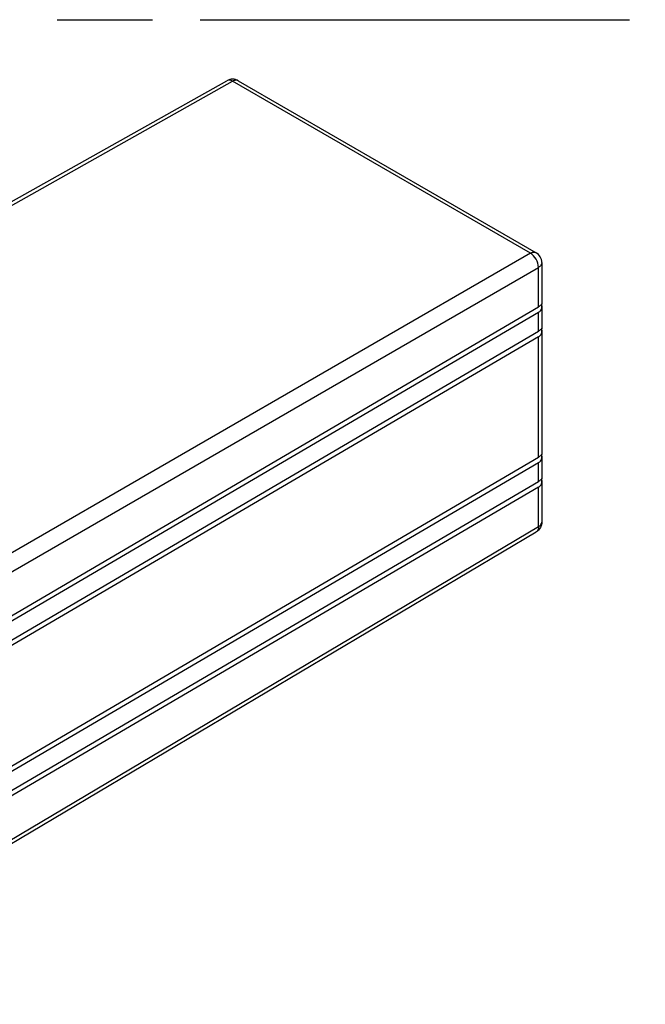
# Model space of a CAD drawing. Header units: millimetres. Extents: x 0 to 210, y 0 to 297.
# Tile 10 of 12: x 124 to 137, y 238 to 258. Entities that reach past the tile are written whole.
import ezdxf

# ---------------------------------------------------------------- set-up
doc = ezdxf.new("R2010")
doc.units = ezdxf.units.MM
doc.header["$LTSCALE"] = 19.36
doc.linetypes.add('PHANTOM', pattern=[0.8, 0.45, -0.05, 0.1, -0.05, 0.1, -0.05])
doc.layers.get('0').update_dxf_attribs({"linetype": 'CONTINUOUS'})
doc.layers.add('DEFAULT_3', color=7, linetype='PHANTOM')

msp = doc.modelspace()

# ---------------------------------------------------------------- linework, layer by layer
at = {"color": 7, "linetype": 'Continuous'}
for p, q in [((111.743, 247.256), (128.109, 256.443)), ((128.34, 256.442), (134.382, 252.954)), ((134.499, 252.752), (134.499, 251.909)), ((118.856, 242.736), (134.431, 251.855)), ((134.499, 251.877), (134.499, 251.909)), ((134.499, 251.877), (134.499, 251.413)), ((134.431, 251.741), (118.856, 242.622)), ((118.856, 242.241), (134.431, 251.36)), ((134.431, 251.246), (118.856, 242.127)), ((134.499, 251.382), (134.499, 251.413)), ((134.499, 251.382), (134.499, 248.86)), ((134.499, 248.829), (134.499, 248.86)), ((118.856, 239.688), (134.431, 248.807)), ((134.431, 248.693), (118.856, 239.574)), ((134.499, 248.829), (134.499, 248.365)), ((118.856, 239.193), (134.431, 248.312)), ((134.499, 248.334), (134.499, 248.365)), ((134.499, 248.334), (134.499, 247.49)), ((134.431, 248.198), (118.856, 239.078)), ((118.245, 237.709), (134.384, 247.29))]:
    msp.add_line(p, q, dxfattribs=at)
at = {"color": 9, "linetype": 'Continuous'}
for p, q in [((111.859, 247.244), (128.225, 256.431)), ((134.266, 252.943), (128.225, 256.431)), ((134.266, 252.943), (118.127, 243.625)), ((118.292, 243.339), (134.431, 252.657)), ((134.431, 251.855), (134.431, 252.657)), ((134.431, 251.36), (134.431, 251.741)), ((134.431, 248.807), (134.431, 251.246)), ((134.431, 248.312), (134.431, 248.693)), ((134.431, 247.396), (134.431, 248.198)), ((134.431, 247.396), (118.292, 237.816))]:
    msp.add_line(p, q, dxfattribs=at)
at = {"color": 7, "linetype": 'Continuous'}
for centre, radius, start, end in [((128.224, 256.24), 0.233, 60.0006, 119.307), ((134.265, 252.752), 0.233, 359.9992, 59.9984), ((134.342, 252.013), 0.181, 309.3168, 317.4819), ((134.342, 251.518), 0.181, 309.3168, 317.4819), ((134.342, 248.965), 0.181, 309.3168, 317.4819), ((134.342, 248.469), 0.181, 309.3168, 317.4819)]:
    msp.add_arc(centre, radius, start, end, dxfattribs=at)
at = {"color": 9, "linetype": 'Continuous'}
for points, knots in [([(128.225, 256.431), (128.206, 256.442), (128.168, 256.458), (128.125, 256.452), (128.109, 256.443)], [0, 0, 0, 0, 0.550179, 1, 1, 1, 1]), ([(128.34, 256.442), (128.325, 256.451), (128.282, 256.458), (128.244, 256.442), (128.225, 256.431)], [0, 0, 0, 0, 0.449824, 1, 1, 1, 1]), ([(134.266, 252.943), (134.286, 252.954), (134.324, 252.97), (134.366, 252.963), (134.382, 252.954)], [0, 0, 0, 0, 0.550176, 1, 1, 1, 1]), ([(134.431, 252.657), (134.432, 252.714), (134.393, 252.826), (134.316, 252.915), (134.266, 252.943)], [0, 0, 0, 0, 0.500001, 1, 1, 1, 1]), ([(134.431, 247.396), (134.432, 247.374), (134.426, 247.333), (134.4, 247.299), (134.384, 247.29)], [0, 0, 0, 0, 0.550181, 1, 1, 1, 1])]:
    msp.add_open_spline(points, degree=3, knots=knots, dxfattribs=at)
at = {"color": 7, "linetype": 'Continuous'}
for points, knots in [([(134.499, 252.752), (134.499, 252.734), (134.483, 252.694), (134.45, 252.668), (134.431, 252.657)], [0, 0, 0, 0, 0.449824, 1, 1, 1, 1]), ([(134.431, 251.741), (134.452, 251.754), (134.497, 251.791), (134.499, 251.848), (134.499, 251.877)], [0, 0, 0, 0, 0.458445, 1, 1, 1, 1]), ([(134.497, 251.918), (134.496, 251.917), (134.494, 251.914), (134.487, 251.904), (134.481, 251.896), (134.476, 251.891)], [0, 0, 0, 0, 0.122657, 0.347671, 1, 1, 1, 1]), ([(134.499, 251.909), (134.499, 251.91), (134.498, 251.913), (134.499, 251.916), (134.498, 251.918), (134.497, 251.918)], [0, 0, 0, 0, 0.484275, 0.797099, 1, 1, 1, 1]), ([(134.431, 251.246), (134.452, 251.258), (134.497, 251.295), (134.499, 251.353), (134.499, 251.382)], [0, 0, 0, 0, 0.458445, 1, 1, 1, 1]), ([(134.497, 251.423), (134.496, 251.422), (134.494, 251.418), (134.487, 251.409), (134.481, 251.401), (134.476, 251.396)], [0, 0, 0, 0, 0.122657, 0.347671, 1, 1, 1, 1]), ([(134.499, 251.413), (134.499, 251.415), (134.498, 251.418), (134.499, 251.42), (134.498, 251.423), (134.497, 251.423)], [0, 0, 0, 0, 0.484275, 0.797099, 1, 1, 1, 1]), ([(134.497, 248.87), (134.496, 248.869), (134.494, 248.865), (134.487, 248.856), (134.481, 248.848), (134.476, 248.843)], [0, 0, 0, 0, 0.122657, 0.347671, 1, 1, 1, 1]), ([(134.499, 248.86), (134.499, 248.862), (134.498, 248.865), (134.499, 248.867), (134.498, 248.87), (134.497, 248.87)], [0, 0, 0, 0, 0.484275, 0.797099, 1, 1, 1, 1]), ([(134.431, 248.693), (134.452, 248.705), (134.497, 248.742), (134.499, 248.8), (134.499, 248.829)], [0, 0, 0, 0, 0.458445, 1, 1, 1, 1]), ([(134.431, 248.198), (134.452, 248.21), (134.497, 248.247), (134.499, 248.305), (134.499, 248.334)], [0, 0, 0, 0, 0.458445, 1, 1, 1, 1]), ([(134.497, 248.374), (134.496, 248.374), (134.494, 248.37), (134.487, 248.361), (134.481, 248.353), (134.476, 248.347)], [0, 0, 0, 0, 0.122657, 0.347671, 1, 1, 1, 1]), ([(134.499, 248.365), (134.499, 248.367), (134.498, 248.369), (134.499, 248.372), (134.498, 248.375), (134.497, 248.374)], [0, 0, 0, 0, 0.484275, 0.797099, 1, 1, 1, 1]), ([(134.431, 247.396), (134.45, 247.407), (134.483, 247.432), (134.499, 247.472), (134.499, 247.49)], [0, 0, 0, 0, 0.550179, 1, 1, 1, 1])]:
    msp.add_open_spline(points, degree=3, knots=knots, dxfattribs=at)
for points in [[(134.457, 251.873), (134.449, 251.867), (134.44, 251.861), (134.431, 251.855)], [(134.457, 251.378), (134.449, 251.371), (134.44, 251.365), (134.431, 251.36)], [(134.457, 248.825), (134.449, 248.818), (134.44, 248.812), (134.431, 248.807)], [(134.457, 248.33), (134.449, 248.323), (134.44, 248.317), (134.431, 248.312)], [(134.499, 247.49), (134.499, 247.451), (134.488, 247.411), (134.469, 247.377)], [(134.469, 247.377), (134.45, 247.341), (134.419, 247.31), (134.384, 247.29)]]:
    msp.add_open_spline(points, degree=3, dxfattribs=at)
at = {"layer": 'DEFAULT_3', "color": 91, "linetype": 'PHANTOM', "true_color": 0x80ff80}
msp.add_line((50.129, 257.68), (150.129, 257.68), dxfattribs=at)

doc.saveas('drawing.dxf')
